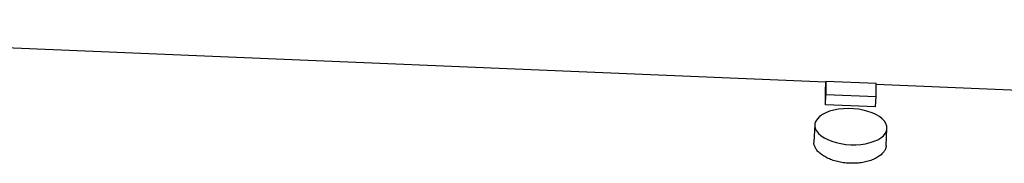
# Model space of a CAD drawing. Header units: millimetres. Extents: x 1108 to 5030, y 1860 to 4202.
# Tile 9 of 12: x 3069 to 4049, y 3275 to 3418. Entities that reach past the tile are written whole.
import ezdxf

# ---------------------------------------------------------------- set-up
doc = ezdxf.new("R2010")
doc.units = ezdxf.units.MM
doc.header["$LTSCALE"] = 2

msp = doc.modelspace()

# ---------------------------------------------------------------- linework, layer by layer
at = {"color": 7, "linetype": 'Continuous', "lineweight": 25}
for p, q in [((3871.66, 3355.52), (2387.76, 3417.99)), ((3871.24, 3345.89), (3871.68, 3356.2)), ((3871.68, 3356.2), (3871.68, 3343.26)), ((3921.64, 3354.17), (3871.68, 3356.2)), ((3921.64, 3341.23), (3921.64, 3354.17)), ((4311.76, 3336.99), (3921.64, 3353.42)), ((3871.24, 3332.95), (3871.68, 3343.26)), ((3871.68, 3343.26), (3921.64, 3341.23)), ((3921.19, 3330.91), (3921.64, 3341.23)), ((3921.19, 3330.91), (3871.24, 3332.95)), ((3860.64, 3312.93), (3859.8, 3295.62)), ((3931.72, 3292.12), (3932.56, 3309.44))]:
    msp.add_line(p, q, dxfattribs=at)
at = {"color": 7, "linetype": 'Continuous', "lineweight": 25, "flags": 128}
msp.add_lwpolyline([(3896.6, 3293.18), (3901.6, 3293.18), (3906.51, 3293.52), (3911.23, 3294.21), (3915.66, 3295.22), (3919.72, 3296.55), (3923.33, 3298.17), (3926.42, 3300.03), (3928.93, 3302.11), (3930.81, 3304.37), (3932.02, 3306.77), (3932.55, 3309.25), (3932.37, 3311.76), (3931.5, 3314.27), (3929.95, 3316.71), (3927.75, 3319.05), (3924.94, 3321.23), (3921.58, 3323.22), (3917.74, 3324.98), (3913.49, 3326.46), (3908.9, 3327.65), (3904.08, 3328.52), (3899.11, 3329.05), (3894.09, 3329.23), (3889.12, 3329.06), (3884.3, 3328.55), (3879.71, 3327.69), (3875.46, 3326.52), (3871.61, 3325.04), (3868.26, 3323.3), (3865.45, 3321.32), (3863.25, 3319.14), (3861.7, 3316.81), (3860.83, 3314.37), (3860.65, 3311.87), (3861.18, 3309.35), (3862.39, 3306.87), (3864.27, 3304.47), (3866.78, 3302.21), (3869.87, 3300.11), (3873.48, 3298.24), (3877.54, 3296.61), (3881.97, 3295.27), (3886.68, 3294.24), (3891.59, 3293.54), (3896.6, 3293.18)], dxfattribs=at)
at = {"color": 7, "linetype": 'Continuous', "lineweight": 25}
msp.add_ellipse((3852.14, 2901.2), major_axis=(18.48, 454.36), ratio=0.010878, start_param=5.966779, end_param=6.076879, dxfattribs=at)
msp.add_open_spline([(3931.61, 3292.13), (3931.62, 3291.83), (3931.69, 3290.53), (3930.8, 3288.21), (3928.9, 3285.27), (3926, 3282.52), (3922.25, 3280.06), (3917.75, 3277.96), (3912.62, 3276.31), (3907.01, 3275.16), (3901.08, 3274.58), (3895, 3274.57), (3888.96, 3275.15), (3883.12, 3276.29), (3877.64, 3277.95), (3872.65, 3280.06), (3868.33, 3282.57), (3864.77, 3285.36), (3862.09, 3288.37), (3860.4, 3291.46), (3859.69, 3293.91), (3859.87, 3295.26), (3859.92, 3295.61)], degree=3, knots=[0, 0, 0, 0, 0.015674, 0.06925, 0.122765, 0.176279, 0.229915, 0.283552, 0.337305, 0.391057, 0.444738, 0.49842, 0.551954, 0.605488, 0.659029, 0.71257, 0.76626, 0.81995, 0.873701, 0.927451, 0.981079, 1, 1, 1, 1], dxfattribs=at)

doc.saveas('drawing.dxf')
